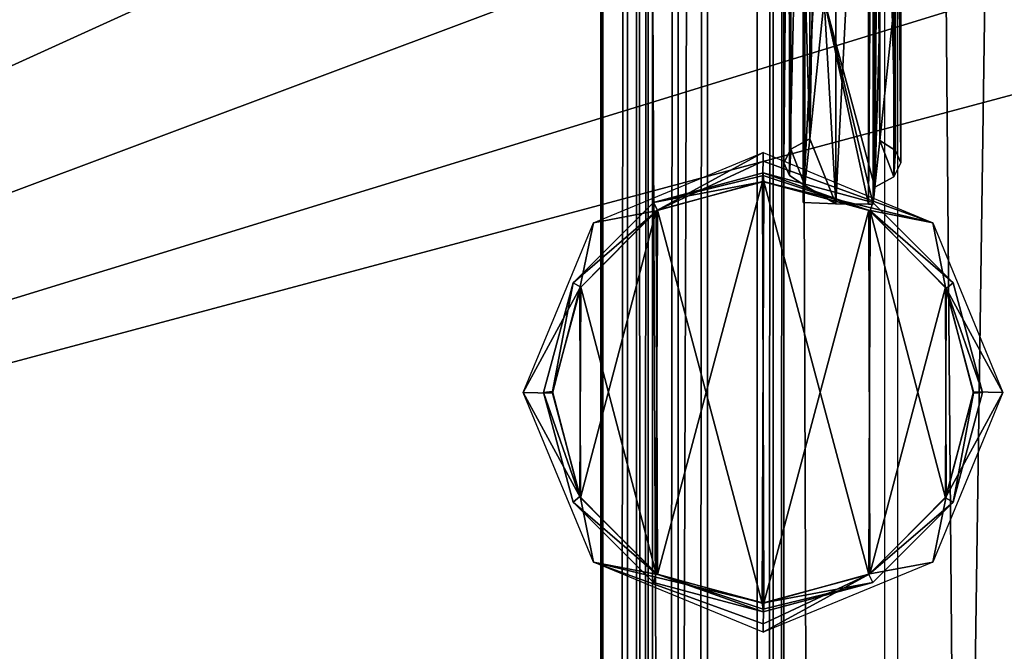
# Model space of a CAD drawing. Header units: millimetres. Extents: x -52 to 137, y -253 to 253.
# Tile 101 of 119: x -1 to 16, y 139 to 150. Entities that reach past the tile are written whole.
import ezdxf

# ---------------------------------------------------------------- set-up
doc = ezdxf.new("R2010")
doc.units = ezdxf.units.MM
doc.header["$LTSCALE"] = 65.185185
for name, color, linetype in [('12', 7, 'CONTINUOUS'), ('1214', 7, 'CONTINUOUS'), ('13', 7, 'CONTINUOUS'), ('1315', 7, 'CONTINUOUS'), ('1316', 7, 'CONTINUOUS'), ('1317', 7, 'CONTINUOUS'), ('1318', 7, 'CONTINUOUS'), ('1319', 7, 'CONTINUOUS'), ('14', 7, 'CONTINUOUS'), ('15', 7, 'CONTINUOUS'), ('29', 7, 'CONTINUOUS'), ('30', 7, 'CONTINUOUS'), ('314', 7, 'CONTINUOUS'), ('315', 7, 'CONTINUOUS'), ('316', 7, 'CONTINUOUS'), ('317', 7, 'CONTINUOUS'), ('318', 7, 'CONTINUOUS'), ('319', 7, 'CONTINUOUS'), ('320', 7, 'CONTINUOUS'), ('321', 7, 'CONTINUOUS'), ('344', 7, 'CONTINUOUS'), ('345', 7, 'CONTINUOUS'), ('370', 7, 'CONTINUOUS'), ('371', 7, 'CONTINUOUS'), ('372', 7, 'CONTINUOUS'), ('6', 7, 'CONTINUOUS'), ('7', 7, 'CONTINUOUS')]:
    doc.layers.add(name, color=color, linetype=linetype)

msp = doc.modelspace()

# ---------------------------------------------------------------- linework, layer by layer
at = {"layer": '12', "color": 7, "linetype": 'Continuous'}
msp.add_3dface([(13.996, 159.053, -84.866), (14.245, 150.432, -74.399), (13.996, 148.055, -78.516), (13.996, 159.053, -84.866)], dxfattribs=at)
at = {"layer": '1214', "linetype": 'Continuous'}
for points in [[(18.508, 247.5, 37.491), (18.508, -247.5, 37.491), (14.305, 247.5, 35.363), (18.508, 247.5, 37.491)], [(14.305, 247.5, 35.363), (18.508, -247.5, 37.491), (14.305, -247.5, 35.363), (14.305, 247.5, 35.363)]]:
    msp.add_3dface(points, dxfattribs=at)
at = {"layer": '13', "color": 7, "linetype": 'Continuous'}
for points in [[(14.261, 158.881, -85.164), (13.996, 159.053, -84.866), (14.261, 147.883, -78.814), (14.261, 158.881, -85.164)], [(13.996, 159.053, -84.866), (13.996, 148.055, -78.516), (14.261, 147.883, -78.814), (13.996, 159.053, -84.866)], [(14.355, 158.669, -85.531), (14.261, 158.881, -85.164), (14.355, 147.671, -79.181), (14.355, 158.669, -85.531)], [(14.355, 147.671, -79.181), (14.261, 158.881, -85.164), (14.261, 147.883, -78.814), (14.355, 147.671, -79.181)], [(14.237, 158.434, -85.938), (14.355, 158.669, -85.531), (14.237, 147.436, -79.588), (14.237, 158.434, -85.938)], [(14.237, 147.436, -79.588), (14.355, 158.669, -85.531), (14.355, 147.671, -79.181), (14.237, 147.436, -79.588)], [(13.912, 158.254, -86.25), (14.237, 158.434, -85.938), (13.912, 147.256, -79.9), (13.912, 158.254, -86.25)], [(13.912, 147.256, -79.9), (14.237, 158.434, -85.938), (14.237, 147.436, -79.588), (13.912, 147.256, -79.9)]]:
    msp.add_3dface(points, dxfattribs=at)
at = {"layer": '1315', "color": 7, "linetype": 'Continuous'}
for points in [[(12, 147.5, -116.31), (12, 147.5, -110.31), (13.875, 146.998, -110.31), (12, 147.5, -116.31)], [(13.875, 146.998, -116.31), (12, 147.5, -116.31), (13.875, 146.998, -110.31), (13.875, 146.998, -116.31)], [(15.248, 145.625, -116.31), (13.875, 146.998, -116.31), (15.248, 145.625, -110.31), (15.248, 145.625, -116.31)], [(15.248, 145.625, -110.31), (13.875, 146.998, -116.31), (13.875, 146.998, -110.31), (15.248, 145.625, -110.31)], [(15.75, 143.75, -116.31), (15.248, 145.625, -116.31), (15.75, 143.75, -110.31), (15.75, 143.75, -116.31)], [(15.75, 143.75, -110.31), (15.248, 145.625, -116.31), (15.248, 145.625, -110.31), (15.75, 143.75, -110.31)], [(15.248, 141.875, -116.31), (15.75, 143.75, -116.31), (15.248, 141.875, -110.31), (15.248, 141.875, -116.31)], [(15.248, 141.875, -110.31), (15.75, 143.75, -116.31), (15.75, 143.75, -110.31), (15.248, 141.875, -110.31)], [(13.875, 140.502, -116.31), (15.248, 141.875, -116.31), (13.875, 140.502, -110.31), (13.875, 140.502, -116.31)], [(13.875, 140.502, -110.31), (15.248, 141.875, -116.31), (15.248, 141.875, -110.31), (13.875, 140.502, -110.31)], [(12, 140, -116.31), (13.875, 140.502, -116.31), (12, 140, -110.31), (12, 140, -116.31)], [(12, 140, -110.31), (13.875, 140.502, -116.31), (13.875, 140.502, -110.31), (12, 140, -110.31)]]:
    msp.add_3dface(points, dxfattribs=at)
at = {"layer": '1316', "color": 7, "linetype": 'Continuous'}
for points in [[(13.875, 146.998, -110.31), (12, 147.5, -110.31), (13.828, 146.851, -110.16), (13.875, 146.998, -110.31)], [(12, 147.5, -110.31), (12, 147.456, -110.204), (13.828, 146.851, -110.16), (12, 147.5, -110.31)], [(12, 147.456, -110.204), (12.013, 147.352, -110.16), (13.828, 146.851, -110.16), (12, 147.456, -110.204)], [(15.248, 145.625, -110.31), (13.875, 146.998, -110.31), (13.828, 146.851, -110.16), (15.248, 145.625, -110.31)], [(15.13, 145.528, -110.16), (15.248, 145.625, -110.31), (13.828, 146.851, -110.16), (15.13, 145.528, -110.16)], [(15.75, 143.75, -110.31), (15.248, 145.625, -110.31), (15.13, 145.528, -110.16), (15.75, 143.75, -110.31)], [(15.599, 143.737, -110.16), (15.75, 143.75, -110.31), (15.13, 145.528, -110.16), (15.599, 143.737, -110.16)], [(15.117, 141.949, -110.16), (15.248, 141.875, -110.31), (15.599, 143.737, -110.16), (15.117, 141.949, -110.16)], [(15.248, 141.875, -110.31), (15.75, 143.75, -110.31), (15.599, 143.737, -110.16), (15.248, 141.875, -110.31)], [(13.805, 140.636, -110.16), (15.248, 141.875, -110.31), (15.117, 141.949, -110.16), (13.805, 140.636, -110.16)], [(13.875, 140.502, -110.31), (15.248, 141.875, -110.31), (13.805, 140.636, -110.16), (13.875, 140.502, -110.31)], [(11.987, 140.148, -110.16), (13.875, 140.502, -110.31), (13.805, 140.636, -110.16), (11.987, 140.148, -110.16)], [(12, 140.044, -110.204), (13.875, 140.502, -110.31), (11.987, 140.148, -110.16), (12, 140.044, -110.204)], [(12, 140, -110.31), (13.875, 140.502, -110.31), (12, 140.044, -110.204), (12, 140, -110.31)]]:
    msp.add_3dface(points, dxfattribs=at)
at = {"layer": '1317', "color": 7, "linetype": 'Continuous'}
for points in [[(11.987, 140.148, -110.16), (12.013, 147.352, -110.16), (10.195, 146.864, -110.16), (11.987, 140.148, -110.16)], [(12.013, 147.352, -110.16), (11.987, 140.148, -110.16), (13.805, 140.636, -110.16), (12.013, 147.352, -110.16)], [(12.013, 147.352, -110.16), (13.805, 140.636, -110.16), (13.828, 146.851, -110.16), (12.013, 147.352, -110.16)], [(8.883, 145.551, -110.16), (10.172, 140.649, -110.16), (10.195, 146.864, -110.16), (8.883, 145.551, -110.16)], [(10.172, 140.649, -110.16), (11.987, 140.148, -110.16), (10.195, 146.864, -110.16), (10.172, 140.649, -110.16)], [(13.805, 140.636, -110.16), (15.117, 141.949, -110.16), (13.828, 146.851, -110.16), (13.805, 140.636, -110.16)], [(15.117, 141.949, -110.16), (15.13, 145.528, -110.16), (13.828, 146.851, -110.16), (15.117, 141.949, -110.16)], [(8.401, 143.763, -110.16), (8.87, 141.972, -110.16), (8.883, 145.551, -110.16), (8.401, 143.763, -110.16)], [(8.87, 141.972, -110.16), (10.172, 140.649, -110.16), (8.883, 145.551, -110.16), (8.87, 141.972, -110.16)], [(15.117, 141.949, -110.16), (15.599, 143.737, -110.16), (15.13, 145.528, -110.16), (15.117, 141.949, -110.16)]]:
    msp.add_3dface(points, dxfattribs=at)
at = {"layer": '1318', "color": 7, "linetype": 'Continuous'}
for points in [[(12, 147.456, -110.204), (12, 147.5, -110.31), (10.125, 146.998, -110.31), (12, 147.456, -110.204)], [(12.013, 147.352, -110.16), (12, 147.456, -110.204), (10.125, 146.998, -110.31), (12.013, 147.352, -110.16)], [(10.195, 146.864, -110.16), (12.013, 147.352, -110.16), (10.125, 146.998, -110.31), (10.195, 146.864, -110.16)], [(8.752, 145.625, -110.31), (10.195, 146.864, -110.16), (10.125, 146.998, -110.31), (8.752, 145.625, -110.31)], [(8.883, 145.551, -110.16), (10.195, 146.864, -110.16), (8.752, 145.625, -110.31), (8.883, 145.551, -110.16)], [(8.25, 143.75, -110.31), (8.401, 143.763, -110.16), (8.752, 145.625, -110.31), (8.25, 143.75, -110.31)], [(8.401, 143.763, -110.16), (8.883, 145.551, -110.16), (8.752, 145.625, -110.31), (8.401, 143.763, -110.16)], [(8.87, 141.972, -110.16), (8.401, 143.763, -110.16), (8.25, 143.75, -110.31), (8.87, 141.972, -110.16)], [(8.752, 141.875, -110.31), (8.87, 141.972, -110.16), (8.25, 143.75, -110.31), (8.752, 141.875, -110.31)], [(10.172, 140.649, -110.16), (8.87, 141.972, -110.16), (8.752, 141.875, -110.31), (10.172, 140.649, -110.16)], [(10.125, 140.502, -110.31), (10.172, 140.649, -110.16), (8.752, 141.875, -110.31), (10.125, 140.502, -110.31)], [(12, 140, -110.31), (10.172, 140.649, -110.16), (10.125, 140.502, -110.31), (12, 140, -110.31)], [(12, 140, -110.31), (12, 140.044, -110.204), (10.172, 140.649, -110.16), (12, 140, -110.31)], [(12, 140.044, -110.204), (11.987, 140.148, -110.16), (10.172, 140.649, -110.16), (12, 140.044, -110.204)]]:
    msp.add_3dface(points, dxfattribs=at)
at = {"layer": '1319', "color": 7, "linetype": 'Continuous'}
for points in [[(12, 147.5, -110.31), (12, 147.5, -116.31), (10.125, 146.998, -116.31), (12, 147.5, -110.31)], [(10.125, 146.998, -110.31), (12, 147.5, -110.31), (10.125, 146.998, -116.31), (10.125, 146.998, -110.31)], [(8.752, 145.625, -110.31), (10.125, 146.998, -110.31), (8.752, 145.625, -116.31), (8.752, 145.625, -110.31)], [(8.752, 145.625, -116.31), (10.125, 146.998, -110.31), (10.125, 146.998, -116.31), (8.752, 145.625, -116.31)], [(8.25, 143.75, -110.31), (8.752, 145.625, -110.31), (8.25, 143.75, -116.31), (8.25, 143.75, -110.31)], [(8.25, 143.75, -116.31), (8.752, 145.625, -110.31), (8.752, 145.625, -116.31), (8.25, 143.75, -116.31)], [(8.752, 141.875, -110.31), (8.25, 143.75, -110.31), (8.752, 141.875, -116.31), (8.752, 141.875, -110.31)], [(8.752, 141.875, -116.31), (8.25, 143.75, -110.31), (8.25, 143.75, -116.31), (8.752, 141.875, -116.31)], [(10.125, 140.502, -110.31), (8.752, 141.875, -110.31), (10.125, 140.502, -116.31), (10.125, 140.502, -110.31)], [(10.125, 140.502, -116.31), (8.752, 141.875, -110.31), (8.752, 141.875, -116.31), (10.125, 140.502, -116.31)], [(12, 140, -116.31), (12, 140, -110.31), (10.125, 140.502, -110.31), (12, 140, -116.31)], [(12, 140, -116.31), (10.125, 140.502, -110.31), (10.125, 140.502, -116.31), (12, 140, -116.31)]]:
    msp.add_3dface(points, dxfattribs=at)
at = {"layer": '14', "color": 7, "linetype": 'Continuous'}
for points in [[(13.047, 150.463, -74.345), (13.912, 147.256, -79.9), (13.957, 153.413, -69.236), (13.047, 150.463, -74.345)], [(13.912, 147.256, -79.9), (13.996, 148.055, -78.516), (13.957, 153.413, -69.236), (13.912, 147.256, -79.9)], [(13.996, 148.055, -78.516), (14.245, 150.432, -74.399), (13.957, 153.413, -69.236), (13.996, 148.055, -78.516)], [(12.798, 148.086, -78.462), (13.241, 146.973, -80.39), (13.047, 150.463, -74.345), (12.798, 148.086, -78.462)], [(13.882, 146.965, -80.403), (13.912, 147.256, -79.9), (13.047, 150.463, -74.345), (13.882, 146.965, -80.403)], [(13.241, 146.973, -80.39), (13.8, 146.965, -80.404), (13.047, 150.463, -74.345), (13.241, 146.973, -80.39)], [(13.8, 146.965, -80.404), (13.882, 146.965, -80.403), (13.047, 150.463, -74.345), (13.8, 146.965, -80.404)], [(12.473, 147.906, -78.774), (12.714, 147.287, -79.846), (12.798, 148.086, -78.462), (12.473, 147.906, -78.774)], [(12.714, 147.287, -79.846), (13.241, 146.973, -80.39), (12.798, 148.086, -78.462), (12.714, 147.287, -79.846)], [(13.996, 148.055, -78.516), (13.912, 147.256, -79.9), (14.237, 147.436, -79.588), (13.996, 148.055, -78.516)], [(13.996, 148.055, -78.516), (14.237, 147.436, -79.588), (14.261, 147.883, -78.814), (13.996, 148.055, -78.516)], [(12.355, 147.671, -79.181), (12.449, 147.459, -79.548), (12.473, 147.906, -78.774), (12.355, 147.671, -79.181)], [(12.449, 147.459, -79.548), (12.714, 147.287, -79.846), (12.473, 147.906, -78.774), (12.449, 147.459, -79.548)], [(14.237, 147.436, -79.588), (14.355, 147.671, -79.181), (14.261, 147.883, -78.814), (14.237, 147.436, -79.588)], [(12.684, 146.997, -80.349), (13.241, 146.973, -80.39), (12.714, 147.287, -79.846), (12.684, 146.997, -80.349)]]:
    msp.add_3dface(points, dxfattribs=at)
at = {"layer": '15', "color": 7, "linetype": 'Continuous'}
for points in [[(12.684, 157.995, -86.699), (12.684, 146.997, -80.349), (12.714, 158.286, -86.196), (12.684, 157.995, -86.699)], [(12.684, 146.997, -80.349), (12.714, 147.287, -79.846), (12.714, 158.286, -86.196), (12.684, 146.997, -80.349)]]:
    msp.add_3dface(points, dxfattribs=at)
at = {"layer": '29', "color": 7, "linetype": 'Continuous'}
for points in [[(12.798, 148.086, -78.462), (13.047, 150.463, -74.345), (13.047, 161.462, -80.695), (12.798, 148.086, -78.462)], [(12.798, 148.086, -78.462), (13.047, 161.462, -80.695), (12.798, 159.085, -84.812), (12.798, 148.086, -78.462)]]:
    msp.add_3dface(points, dxfattribs=at)
at = {"layer": '30', "color": 7, "linetype": 'Continuous'}
for points in [[(12.798, 148.086, -78.462), (12.798, 159.085, -84.812), (12.473, 158.905, -85.124), (12.798, 148.086, -78.462)], [(12.473, 147.906, -78.774), (12.473, 158.905, -85.124), (12.355, 158.669, -85.531), (12.473, 147.906, -78.774)], [(12.473, 147.906, -78.774), (12.798, 148.086, -78.462), (12.473, 158.905, -85.124), (12.473, 147.906, -78.774)], [(12.355, 147.671, -79.181), (12.473, 147.906, -78.774), (12.355, 158.669, -85.531), (12.355, 147.671, -79.181)], [(12.355, 147.671, -79.181), (12.355, 158.669, -85.531), (12.449, 158.458, -85.898), (12.355, 147.671, -79.181)], [(12.449, 147.459, -79.548), (12.355, 147.671, -79.181), (12.449, 158.458, -85.898), (12.449, 147.459, -79.548)], [(12.714, 158.286, -86.196), (12.449, 147.459, -79.548), (12.449, 158.458, -85.898), (12.714, 158.286, -86.196)], [(12.714, 147.287, -79.846), (12.449, 147.459, -79.548), (12.714, 158.286, -86.196), (12.714, 147.287, -79.846)]]:
    msp.add_3dface(points, dxfattribs=at)
at = {"layer": '314', "linetype": 'Continuous'}
for points in [[(9.836, 247.5, 37.012), (10.036, 247.5, 36.568), (9.836, -247.5, 37.012), (9.836, 247.5, 37.012)], [(9.836, -247.5, 37.012), (10.036, 247.5, 36.568), (10.036, -247.5, 36.568), (9.836, -247.5, 37.012)], [(10.108, 247.5, 37.416), (9.836, 247.5, 37.012), (10.108, -247.5, 37.416), (10.108, 247.5, 37.416)], [(10.108, -247.5, 37.416), (9.836, 247.5, 37.012), (9.836, -247.5, 37.012), (10.108, -247.5, 37.416)]]:
    msp.add_3dface(points, dxfattribs=at)
at = {"layer": '315', "linetype": 'Continuous'}
for points in [[(10.108, 247.5, 37.416), (10.108, -247.5, 37.416), (17.173, 247.5, 40.991), (10.108, 247.5, 37.416)], [(17.173, 247.5, 40.991), (10.108, -247.5, 37.416), (17.173, -247.5, 40.991), (17.173, 247.5, 40.991)]]:
    msp.add_3dface(points, dxfattribs=at)
at = {"layer": '316', "linetype": 'Continuous'}
for points in [[(12.355, -247.5, 31.299), (12.355, 247.5, 31.299), (14.075, -247.5, 35.122), (12.355, -247.5, 31.299)], [(14.075, -247.5, 35.122), (12.355, 247.5, 31.299), (14.075, 247.5, 35.122), (14.075, -247.5, 35.122)]]:
    msp.add_3dface(points, dxfattribs=at)
at = {"layer": '317', "linetype": 'Continuous'}
for points in [[(11.899, -247.5, 31.004), (11.899, 247.5, 31.004), (12.171, 247.5, 31.085), (11.899, -247.5, 31.004)], [(11.899, -247.5, 31.004), (12.171, 247.5, 31.085), (12.171, -247.5, 31.085), (11.899, -247.5, 31.004)], [(12.171, 247.5, 31.085), (12.355, 247.5, 31.299), (12.171, -247.5, 31.085), (12.171, 247.5, 31.085)], [(12.171, -247.5, 31.085), (12.355, 247.5, 31.299), (12.355, -247.5, 31.299), (12.171, -247.5, 31.085)]]:
    msp.add_3dface(points, dxfattribs=at)
at = {"layer": '318', "linetype": 'Continuous'}
for points in [[(9.684, -247.5, 31.004), (9.684, 247.5, 31.004), (11.899, -247.5, 31.004), (9.684, -247.5, 31.004)], [(11.899, -247.5, 31.004), (9.684, 247.5, 31.004), (11.899, 247.5, 31.004), (11.899, -247.5, 31.004)]]:
    msp.add_3dface(points, dxfattribs=at)
at = {"layer": '319', "linetype": 'Continuous'}
for points in [[(9.228, -247.5, 31.71), (9.228, 247.5, 31.71), (9.264, 247.5, 31.233), (9.228, -247.5, 31.71)], [(9.228, -247.5, 31.71), (9.264, 247.5, 31.233), (9.264, -247.5, 31.233), (9.228, -247.5, 31.71)], [(9.264, 247.5, 31.233), (9.684, 247.5, 31.004), (9.264, -247.5, 31.233), (9.264, 247.5, 31.233)], [(9.264, -247.5, 31.233), (9.684, 247.5, 31.004), (9.684, -247.5, 31.004), (9.264, -247.5, 31.233)]]:
    msp.add_3dface(points, dxfattribs=at)
at = {"layer": '320', "linetype": 'Continuous'}
for points in [[(11.048, -247.5, 35.755), (11.048, 247.5, 35.755), (9.228, -247.5, 31.71), (11.048, -247.5, 35.755)], [(11.048, 247.5, 35.755), (9.228, 247.5, 31.71), (9.228, -247.5, 31.71), (11.048, 247.5, 35.755)]]:
    msp.add_3dface(points, dxfattribs=at)
at = {"layer": '321', "linetype": 'Continuous'}
for points in [[(10.036, -247.5, 36.568), (10.036, 247.5, 36.568), (10.549, 247.5, 36.171), (10.036, -247.5, 36.568)], [(10.549, -247.5, 36.171), (10.036, -247.5, 36.568), (10.549, 247.5, 36.171), (10.549, -247.5, 36.171)], [(11.048, -247.5, 35.755), (10.549, -247.5, 36.171), (11.048, 247.5, 35.755), (11.048, -247.5, 35.755)], [(11.048, 247.5, 35.755), (10.549, -247.5, 36.171), (10.549, 247.5, 36.171), (11.048, 247.5, 35.755)]]:
    msp.add_3dface(points, dxfattribs=at)
at = {"layer": '344', "color": 7, "linetype": 'Continuous'}
for points in [[(22.25, 159.83, -119.36), (22.25, 155.83, -119.36), (-28, 137, -119.36), (22.25, 159.83, -119.36)], [(-22.25, 155.83, -119.36), (22.25, 159.83, -119.36), (-28, 137, -119.36), (-22.25, 155.83, -119.36)], [(22.25, 155.83, -119.36), (23.495, 152.826, -119.36), (-28, 137, -119.36), (22.25, 155.83, -119.36)], [(23.495, 152.826, -119.36), (26.5, 151.58, -119.36), (-28, 137, -119.36), (23.495, 152.826, -119.36)], [(26.5, 151.58, -119.36), (28, 137, -119.36), (-28, 137, -119.36), (26.5, 151.58, -119.36)]]:
    msp.add_3dface(points, dxfattribs=at)
at = {"layer": '345', "color": 7, "linetype": 'Continuous'}
for points in [[(-26.5, -151.575, -114.36), (28.5, 152.08, -114.36), (27.531, 151.707, -114.36), (-26.5, -151.575, -114.36)], [(28.5, 152.08, -114.36), (-26.5, -151.575, -114.36), (26.5, -151.575, -114.36), (28.5, 152.08, -114.36)], [(26.5, 151.58, -114.36), (-26.5, -151.575, -114.36), (27.531, 151.707, -114.36), (26.5, 151.58, -114.36)], [(-28.5, -152.075, -114.36), (-27.531, -151.702, -114.36), (26.5, 151.58, -114.36), (-28.5, -152.075, -114.36)], [(-26.5, 151.58, -114.36), (-28.5, -152.075, -114.36), (26.5, 151.58, -114.36), (-26.5, 151.58, -114.36)], [(-27.531, -151.702, -114.36), (-26.5, -151.575, -114.36), (26.5, 151.58, -114.36), (-27.531, -151.702, -114.36)]]:
    msp.add_3dface(points, dxfattribs=at)
at = {"layer": '370', "color": 7, "linetype": 'Continuous'}
for points in [[(12, 147.85, -119.86), (14.899, 146.649, -119.86), (12, 147.704, -120.214), (12, 147.85, -119.86)], [(12, 147.704, -120.214), (14.899, 146.649, -119.86), (11.988, 147.352, -120.36), (12, 147.704, -120.214)], [(11.988, 147.352, -120.36), (14.899, 146.649, -119.86), (13.805, 146.864, -120.36), (11.988, 147.352, -120.36)], [(13.805, 146.864, -120.36), (14.899, 146.649, -119.86), (15.118, 145.55, -120.36), (13.805, 146.864, -120.36)], [(14.899, 146.649, -119.86), (16.1, 143.75, -119.86), (15.118, 145.55, -120.36), (14.899, 146.649, -119.86)], [(15.118, 145.55, -120.36), (16.1, 143.75, -119.86), (15.599, 143.762, -120.36), (15.118, 145.55, -120.36)], [(16.1, 143.75, -119.86), (14.899, 140.851, -119.86), (15.13, 141.971, -120.36), (16.1, 143.75, -119.86)], [(15.599, 143.762, -120.36), (16.1, 143.75, -119.86), (15.13, 141.971, -120.36), (15.599, 143.762, -120.36)], [(15.13, 141.971, -120.36), (14.899, 140.851, -119.86), (13.826, 140.648, -120.36), (15.13, 141.971, -120.36)], [(14.899, 140.851, -119.86), (12, 139.65, -119.86), (13.826, 140.648, -120.36), (14.899, 140.851, -119.86)], [(12, 139.796, -120.214), (12.012, 140.148, -120.36), (13.826, 140.648, -120.36), (12, 139.796, -120.214)], [(12, 139.65, -119.86), (12, 139.796, -120.214), (13.826, 140.648, -120.36), (12, 139.65, -119.86)]]:
    msp.add_3dface(points, dxfattribs=at)
at = {"layer": '371', "color": 7, "linetype": 'Continuous'}
for points in [[(10.174, 146.852, -120.36), (11.988, 147.352, -120.36), (10.195, 140.636, -120.36), (10.174, 146.852, -120.36)], [(11.988, 147.352, -120.36), (12.012, 140.148, -120.36), (10.195, 140.636, -120.36), (11.988, 147.352, -120.36)], [(12.012, 140.148, -120.36), (11.988, 147.352, -120.36), (13.805, 146.864, -120.36), (12.012, 140.148, -120.36)], [(8.87, 145.529, -120.36), (10.174, 146.852, -120.36), (8.882, 141.95, -120.36), (8.87, 145.529, -120.36)], [(8.882, 141.95, -120.36), (10.174, 146.852, -120.36), (10.195, 140.636, -120.36), (8.882, 141.95, -120.36)], [(12.012, 140.148, -120.36), (13.805, 146.864, -120.36), (13.826, 140.648, -120.36), (12.012, 140.148, -120.36)], [(13.805, 146.864, -120.36), (15.118, 145.55, -120.36), (13.826, 140.648, -120.36), (13.805, 146.864, -120.36)], [(8.401, 143.738, -120.36), (8.87, 145.529, -120.36), (8.882, 141.95, -120.36), (8.401, 143.738, -120.36)], [(15.118, 145.55, -120.36), (15.13, 141.971, -120.36), (13.826, 140.648, -120.36), (15.118, 145.55, -120.36)], [(15.118, 145.55, -120.36), (15.599, 143.762, -120.36), (15.13, 141.971, -120.36), (15.118, 145.55, -120.36)]]:
    msp.add_3dface(points, dxfattribs=at)
at = {"layer": '372', "color": 7, "linetype": 'Continuous'}
for points in [[(12, 147.85, -119.86), (10.174, 146.852, -120.36), (9.101, 146.649, -119.86), (12, 147.85, -119.86)], [(12, 147.85, -119.86), (12, 147.704, -120.214), (10.174, 146.852, -120.36), (12, 147.85, -119.86)], [(12, 147.704, -120.214), (11.988, 147.352, -120.36), (10.174, 146.852, -120.36), (12, 147.704, -120.214)], [(10.174, 146.852, -120.36), (8.87, 145.529, -120.36), (9.101, 146.649, -119.86), (10.174, 146.852, -120.36)], [(9.101, 146.649, -119.86), (8.87, 145.529, -120.36), (7.9, 143.75, -119.86), (9.101, 146.649, -119.86)], [(8.87, 145.529, -120.36), (8.401, 143.738, -120.36), (7.9, 143.75, -119.86), (8.87, 145.529, -120.36)], [(8.401, 143.738, -120.36), (8.882, 141.95, -120.36), (7.9, 143.75, -119.86), (8.401, 143.738, -120.36)], [(7.9, 143.75, -119.86), (8.882, 141.95, -120.36), (9.101, 140.851, -119.86), (7.9, 143.75, -119.86)], [(8.882, 141.95, -120.36), (10.195, 140.636, -120.36), (9.101, 140.851, -119.86), (8.882, 141.95, -120.36)], [(12.012, 140.148, -120.36), (12, 139.796, -120.214), (9.101, 140.851, -119.86), (12.012, 140.148, -120.36)], [(10.195, 140.636, -120.36), (12.012, 140.148, -120.36), (9.101, 140.851, -119.86), (10.195, 140.636, -120.36)], [(12, 139.796, -120.214), (12, 139.65, -119.86), (9.101, 140.851, -119.86), (12, 139.796, -120.214)]]:
    msp.add_3dface(points, dxfattribs=at)
at = {"layer": '6', "color": 7, "linetype": 'Continuous'}
for points in [[(13.882, 157.964, -86.753), (13.912, 158.254, -86.25), (13.912, 147.256, -79.9), (13.882, 157.964, -86.753)], [(13.882, 146.965, -80.403), (13.882, 157.964, -86.753), (13.912, 147.256, -79.9), (13.882, 146.965, -80.403)]]:
    msp.add_3dface(points, dxfattribs=at)
at = {"layer": '7', "color": 7, "linetype": 'Continuous'}
for points in [[(12.684, 157.995, -86.699), (13.241, 157.971, -86.74), (12.684, 146.997, -80.349), (12.684, 157.995, -86.699)], [(12.684, 146.997, -80.349), (13.241, 157.971, -86.74), (13.241, 146.973, -80.39), (12.684, 146.997, -80.349)], [(13.241, 157.971, -86.74), (13.8, 157.964, -86.754), (13.241, 146.973, -80.39), (13.241, 157.971, -86.74)], [(13.241, 146.973, -80.39), (13.8, 157.964, -86.754), (13.8, 146.965, -80.404), (13.241, 146.973, -80.39)], [(13.8, 157.964, -86.754), (13.882, 157.964, -86.753), (13.8, 146.965, -80.404), (13.8, 157.964, -86.754)], [(13.8, 146.965, -80.404), (13.882, 157.964, -86.753), (13.882, 146.965, -80.403), (13.8, 146.965, -80.404)]]:
    msp.add_3dface(points, dxfattribs=at)

doc.saveas('drawing.dxf')
